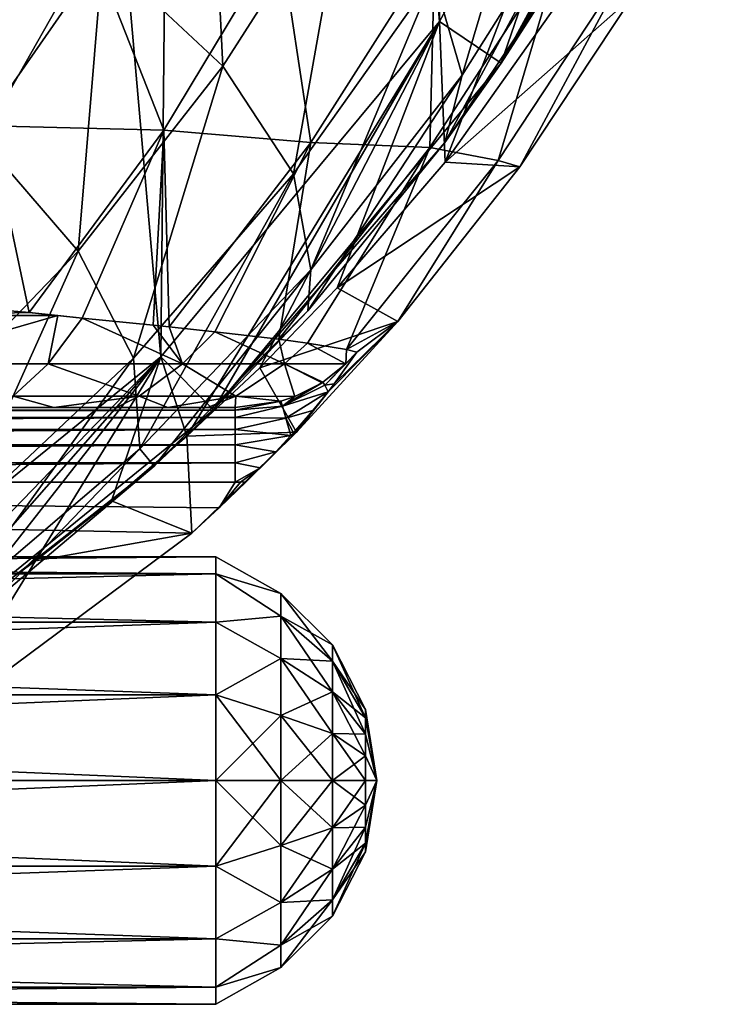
# Model space of a CAD drawing. Extents: x 0 to 500, y -78 to 1786.
# Tile 26 of 195: x 119 to 129, y -76 to -63. Entities that reach past the tile are written whole.
import ezdxf

# ---------------------------------------------------------------- set-up
doc = ezdxf.new("R2010")
doc.units = 0
doc.header["$LTSCALE"] = 52.148148
for name, color, linetype in [('311', 7, 'CONTINUOUS'), ('315', 7, 'CONTINUOUS'), ('327', 7, 'CONTINUOUS'), ('329', 7, 'CONTINUOUS'), ('332', 7, 'CONTINUOUS'), ('432', 7, 'CONTINUOUS'), ('436', 7, 'CONTINUOUS'), ('440', 7, 'CONTINUOUS'), ('453', 7, 'CONTINUOUS'), ('456', 7, 'CONTINUOUS'), ('465', 7, 'CONTINUOUS'), ('467', 7, 'CONTINUOUS'), ('474', 7, 'CONTINUOUS'), ('475', 7, 'CONTINUOUS'), ('478', 7, 'CONTINUOUS'), ('487', 7, 'CONTINUOUS'), ('488', 7, 'CONTINUOUS'), ('491', 7, 'CONTINUOUS'), ('492', 7, 'CONTINUOUS')]:
    doc.layers.add(name, color=color, linetype=linetype)

msp = doc.modelspace()

# ---------------------------------------------------------------- linework, layer by layer
at = {"layer": '311', "color": 7, "linetype": 'CONTINUOUS'}
for points in [[(127.629, -57.689, -0.025), (124.839, -62.824, -0.025), (125.667, -63.384, -0.025), (127.629, -57.689, -0.025)], [(128.55, -58.079, -0.025), (127.629, -57.689, -0.025), (125.667, -63.384, -0.025), (128.55, -58.079, -0.025)], [(124.839, -62.824, -0.025), (121.106, -67.32, -0.025), (121.81, -68.03, -0.025), (124.839, -62.824, -0.025)], [(125.667, -63.384, -0.025), (124.839, -62.824, -0.025), (121.81, -68.03, -0.025), (125.667, -63.384, -0.025)], [(121.106, -67.32, -0.025), (116.573, -71.007, -0.025), (117.125, -71.84, -0.025), (121.106, -67.32, -0.025)], [(121.81, -68.03, -0.025), (121.106, -67.32, -0.025), (117.125, -71.84, -0.025), (121.81, -68.03, -0.025)]]:
    msp.add_3dface(points, dxfattribs=at)
at = {"layer": '315', "color": 7, "linetype": 'CONTINUOUS'}
for points in [[(124.839, -62.824, -0.025), (127.629, -57.689, -0.025), (124.839, -62.824), (124.839, -62.824, -0.025)], [(124.839, -62.824), (127.629, -57.689, -0.025), (127.629, -57.689), (124.839, -62.824)], [(121.106, -67.32, -0.025), (124.839, -62.824, -0.025), (121.106, -67.32), (121.106, -67.32, -0.025)], [(121.106, -67.32), (124.839, -62.824, -0.025), (124.839, -62.824), (121.106, -67.32)], [(116.573, -71.007, -0.025), (121.106, -67.32, -0.025), (116.573, -71.007), (116.573, -71.007, -0.025)], [(116.573, -71.007), (121.106, -67.32, -0.025), (121.106, -67.32), (116.573, -71.007)]]:
    msp.add_3dface(points, dxfattribs=at)
at = {"layer": '327', "color": 7, "linetype": 'CONTINUOUS'}
for points in [[(116.573, -71.007), (121.106, -67.32), (117.073, -21.332), (116.573, -71.007)], [(121.106, -67.32), (121.531, -25.11), (117.073, -21.332), (121.106, -67.32)], [(121.106, -67.32), (124.839, -62.824), (121.531, -25.11), (121.106, -67.32)], [(124.839, -62.824), (125.172, -29.68), (121.531, -25.11), (124.839, -62.824)], [(124.839, -62.824), (127.629, -57.689), (125.172, -29.68), (124.839, -62.824)]]:
    msp.add_3dface(points, dxfattribs=at)
at = {"layer": '329', "color": 7, "linetype": 'CONTINUOUS'}
for points in [[(128.55, -58.079, -0.025), (125.667, -63.384, -0.025), (127.878, -59.557, -3.368), (128.55, -58.079, -0.025)], [(127.878, -59.557, -3.368), (125.667, -63.384, -0.025), (126.517, -62.057, -3.93), (127.878, -59.557, -3.368)], [(126.517, -62.057, -3.93), (125.667, -63.384, -0.025), (124.913, -64.448, -4.566), (126.517, -62.057, -3.93)], [(125.667, -63.384, -0.025), (121.81, -68.03, -0.025), (124.913, -64.448, -4.566), (125.667, -63.384, -0.025)], [(124.913, -64.448, -4.566), (121.81, -68.03, -0.025), (123.074, -66.702, -5.259), (124.913, -64.448, -4.566)], [(123.074, -66.702, -5.259), (121.81, -68.03, -0.025), (121.017, -68.787, -5.988), (123.074, -66.702, -5.259)], [(121.81, -68.03, -0.025), (117.125, -71.84, -0.025), (121.017, -68.787, -5.988), (121.81, -68.03, -0.025)], [(121.017, -68.787, -5.988), (117.125, -71.84, -0.025), (118.802, -70.647, -6.718), (121.017, -68.787, -5.988)]]:
    msp.add_3dface(points, dxfattribs=at)
at = {"layer": '332', "color": 7, "linetype": 'CONTINUOUS'}
for points in [[(120.327, -61.918, -15.927), (121.741, -59.409, -15.735), (121.934, -63.424, -13.727), (120.327, -61.918, -15.927)], [(121.741, -59.409, -15.735), (123.6, -60.816, -13.397), (121.934, -63.424, -13.727), (121.741, -59.409, -15.735)], [(126.36, -59.462, -10.082), (125.142, -63.542, -7.639), (124.757, -62.222, -10.642), (126.36, -59.462, -10.082)], [(126.895, -60.762, -6.878), (125.142, -63.542, -7.639), (126.36, -59.462, -10.082), (126.895, -60.762, -6.878)], [(123.6, -60.816, -13.397), (122.882, -64.864, -11.135), (121.934, -63.424, -13.727), (123.6, -60.816, -13.397)], [(124.757, -62.222, -10.642), (122.882, -64.864, -11.135), (123.6, -60.816, -13.397), (124.757, -62.222, -10.642)], [(126.517, -62.057, -3.93), (124.913, -64.448, -4.566), (126.895, -60.762, -6.878), (126.517, -62.057, -3.93)], [(126.895, -60.762, -6.878), (124.913, -64.448, -4.566), (125.142, -63.542, -7.639), (126.895, -60.762, -6.878)], [(118.644, -64.334, -16.096), (117.362, -61.812, -17.649), (120.327, -61.918, -15.927), (118.644, -64.334, -16.096)], [(118.644, -64.334, -16.096), (120.327, -61.918, -15.927), (119.996, -65.903, -14.016), (118.644, -64.334, -16.096)], [(120.327, -61.918, -15.927), (121.934, -63.424, -13.727), (119.996, -65.903, -14.016), (120.327, -61.918, -15.927)], [(124.757, -62.222, -10.642), (123.113, -66.151, -8.309), (122.882, -64.864, -11.135), (124.757, -62.222, -10.642)], [(125.142, -63.542, -7.639), (123.113, -66.151, -8.309), (124.757, -62.222, -10.642), (125.142, -63.542, -7.639)], [(121.934, -63.424, -13.727), (120.737, -67.339, -11.566), (119.996, -65.903, -14.016), (121.934, -63.424, -13.727)], [(122.882, -64.864, -11.135), (120.737, -67.339, -11.566), (121.934, -63.424, -13.727), (122.882, -64.864, -11.135)], [(124.913, -64.448, -4.566), (123.074, -66.702, -5.259), (125.142, -63.542, -7.639), (124.913, -64.448, -4.566)], [(125.142, -63.542, -7.639), (123.074, -66.702, -5.259), (123.113, -66.151, -8.309), (125.142, -63.542, -7.639)], [(118.644, -64.334, -16.096), (119.996, -65.903, -14.016), (117.787, -68.2, -14.268), (118.644, -64.334, -16.096)], [(122.882, -64.864, -11.135), (120.824, -68.553, -8.895), (120.737, -67.339, -11.566), (122.882, -64.864, -11.135)], [(123.113, -66.151, -8.309), (120.824, -68.553, -8.895), (122.882, -64.864, -11.135), (123.113, -66.151, -8.309)], [(119.996, -65.903, -14.016), (118.335, -69.597, -11.941), (117.787, -68.2, -14.268), (119.996, -65.903, -14.016)], [(120.737, -67.339, -11.566), (118.335, -69.597, -11.941), (119.996, -65.903, -14.016), (120.737, -67.339, -11.566)], [(123.113, -66.151, -8.309), (121.017, -68.787, -5.988), (120.824, -68.553, -8.895), (123.113, -66.151, -8.309)], [(123.074, -66.702, -5.259), (121.017, -68.787, -5.988), (123.113, -66.151, -8.309), (123.074, -66.702, -5.259)], [(120.824, -68.553, -8.895), (118.298, -70.707, -9.406), (120.737, -67.339, -11.566), (120.824, -68.553, -8.895)], [(120.737, -67.339, -11.566), (118.298, -70.707, -9.406), (118.335, -69.597, -11.941), (120.737, -67.339, -11.566)], [(120.824, -68.553, -8.895), (118.802, -70.647, -6.718), (118.298, -70.707, -9.406), (120.824, -68.553, -8.895)], [(121.017, -68.787, -5.988), (118.802, -70.647, -6.718), (120.824, -68.553, -8.895), (121.017, -68.787, -5.988)]]:
    msp.add_3dface(points, dxfattribs=at)
at = {"layer": '432', "color": 7, "linetype": 'CONTINUOUS'}
for points in [[(124.839, -62.824, 0.025), (127.629, -57.689, 0.025), (124.914, -64.711, 0.025), (124.839, -62.824, 0.025)], [(124.914, -64.711, 0.025), (127.629, -57.689, 0.025), (126.935, -61.854, 0.025), (124.914, -64.711, 0.025)], [(121.106, -67.32, 0.025), (124.839, -62.824, 0.025), (121.451, -68.385, 0.025), (121.106, -67.32, 0.025)], [(121.451, -68.385, 0.025), (124.839, -62.824, 0.025), (122.43, -67.465, 0.025), (121.451, -68.385, 0.025)], [(122.43, -67.465, 0.025), (124.839, -62.824, 0.025), (123.468, -66.395, 0.025), (122.43, -67.465, 0.025)], [(123.468, -66.395, 0.025), (124.839, -62.824, 0.025), (124.914, -64.711, 0.025), (123.468, -66.395, 0.025)], [(116.573, -71.007, 0.025), (121.106, -67.32, 0.025), (116.663, -71.919, 0.025), (116.573, -71.007, 0.025)], [(116.663, -71.919, 0.025), (121.106, -67.32, 0.025), (118.348, -70.834, 0.025), (116.663, -71.919, 0.025)], [(118.348, -70.834, 0.025), (121.106, -67.32, 0.025), (119.426, -70.055, 0.025), (118.348, -70.834, 0.025)], [(119.426, -70.055, 0.025), (121.106, -67.32, 0.025), (120.443, -69.252, 0.025), (119.426, -70.055, 0.025)], [(120.443, -69.252, 0.025), (121.106, -67.32, 0.025), (121.451, -68.385, 0.025), (120.443, -69.252, 0.025)]]:
    msp.add_3dface(points, dxfattribs=at)
at = {"layer": '436', "color": 7, "linetype": 'CONTINUOUS'}
for points in [[(127.629, -57.689, 0.025), (124.839, -62.824, 0.025), (127.629, -57.689), (127.629, -57.689, 0.025)], [(127.629, -57.689), (124.839, -62.824, 0.025), (124.839, -62.824), (127.629, -57.689)], [(124.839, -62.824, 0.025), (121.106, -67.32, 0.025), (124.839, -62.824), (124.839, -62.824, 0.025)], [(124.839, -62.824), (121.106, -67.32, 0.025), (121.106, -67.32), (124.839, -62.824)], [(121.106, -67.32, 0.025), (116.573, -71.007, 0.025), (121.106, -67.32), (121.106, -67.32, 0.025)], [(121.106, -67.32), (116.573, -71.007, 0.025), (116.573, -71.007), (121.106, -67.32)]]:
    msp.add_3dface(points, dxfattribs=at)
at = {"layer": '440', "color": 7, "linetype": 'CONTINUOUS'}
for points in [[(120.177, -61.816, 18.861), (117.604, -61.747, 19.723), (118.806, -64.221, 18.956), (120.177, -61.816, 18.861)], [(122.701, -61.698, 17.386), (120.177, -61.816, 18.861), (121.146, -64.28, 17.61), (122.701, -61.698, 17.386)], [(122.701, -61.698, 17.386), (121.146, -64.28, 17.61), (123.117, -64.447, 15.748), (122.701, -61.698, 17.386)], [(124.779, -61.83, 15.36), (122.701, -61.698, 17.386), (123.117, -64.447, 15.748), (124.779, -61.83, 15.36)], [(125.627, -64.689, 10.787), (126.495, -61.757, 12.805), (124.708, -64.511, 13.42), (125.627, -64.689, 10.787)], [(126.495, -61.757, 12.805), (124.779, -61.83, 15.36), (124.708, -64.511, 13.42), (126.495, -61.757, 12.805)], [(125.627, -64.689, 10.787), (127.429, -61.949, 9.942), (126.495, -61.757, 12.805), (125.627, -64.689, 10.787)], [(120.177, -61.816, 18.861), (118.806, -64.221, 18.956), (121.146, -64.28, 17.61), (120.177, -61.816, 18.861)], [(124.779, -61.83, 15.36), (123.117, -64.447, 15.748), (124.708, -64.511, 13.42), (124.779, -61.83, 15.36)], [(127.429, -61.949, 9.942), (125.627, -64.689, 10.787), (125.915, -64.772, 8.057), (127.429, -61.949, 9.942)], [(127.425, -62.489, 7.337), (127.429, -61.949, 9.942), (125.915, -64.772, 8.057), (127.425, -62.489, 7.337)], [(121.146, -64.28, 17.61), (118.806, -64.221, 18.956), (119.338, -66.727, 17.814), (121.146, -64.28, 17.61)], [(119.338, -66.727, 17.814), (118.806, -64.221, 18.956), (118.984, -66.692, 18.06), (119.338, -66.727, 17.814)], [(121.146, -64.28, 17.61), (119.338, -66.727, 17.814), (120.05, -66.799, 17.254), (121.146, -64.28, 17.61)], [(121.002, -66.896, 16.342), (121.146, -64.28, 17.61), (120.05, -66.799, 17.254), (121.002, -66.896, 16.342)], [(121.217, -66.919, 16.105), (121.146, -64.28, 17.61), (121.002, -66.896, 16.342), (121.217, -66.919, 16.105)], [(123.117, -64.447, 15.748), (121.146, -64.28, 17.61), (121.217, -66.919, 16.105), (123.117, -64.447, 15.748)], [(123.117, -64.447, 15.748), (121.217, -66.919, 16.105), (121.829, -66.985, 15.342), (123.117, -64.447, 15.748)], [(123.117, -64.447, 15.748), (121.829, -66.985, 15.342), (122.684, -67.084, 13.973), (123.117, -64.447, 15.748)], [(124.708, -64.511, 13.42), (123.117, -64.447, 15.748), (122.684, -67.084, 13.973), (124.708, -64.511, 13.42)], [(124.708, -64.511, 13.42), (122.684, -67.084, 13.973), (123.07, -67.135, 13.155), (124.708, -64.511, 13.42)], [(123.594, -67.222, 11.551), (124.708, -64.511, 13.42), (123.07, -67.135, 13.155), (123.594, -67.222, 11.551)], [(123.594, -67.222, 11.551), (125.627, -64.689, 10.787), (124.708, -64.511, 13.42), (123.594, -67.222, 11.551)], [(125.627, -64.689, 10.787), (123.594, -67.222, 11.551), (124.279, -66.845, 8.808), (125.627, -64.689, 10.787)], [(125.915, -64.772, 8.057), (125.627, -64.689, 10.787), (124.279, -66.845, 8.808), (125.915, -64.772, 8.057)], [(119.338, -66.727, 17.814), (119.724, -66.766, 17.521), (120.05, -66.799, 17.254), (119.338, -66.727, 17.814)], [(124.279, -66.845, 8.808), (123.346, -67.788, 10.47), (122.923, -68.328, 9.406), (124.279, -66.845, 8.808)], [(123.429, -67.681, 10.542), (123.346, -67.788, 10.47), (124.279, -66.845, 8.808), (123.429, -67.681, 10.542)], [(123.733, -67.256, 10.848), (123.429, -67.681, 10.542), (124.279, -66.845, 8.808), (123.733, -67.256, 10.848)], [(123.594, -67.222, 11.551), (123.733, -67.256, 10.848), (124.279, -66.845, 8.808), (123.594, -67.222, 11.551)], [(123.346, -67.788, 10.47), (123.143, -68.037, 10.316), (122.923, -68.328, 9.406), (123.346, -67.788, 10.47)], [(123.143, -68.037, 10.316), (122.882, -68.337, 10.162), (122.923, -68.328, 9.406), (123.143, -68.037, 10.316)], [(121.521, -69.682, 10), (122.923, -68.328, 9.406), (121.885, -69.344, 10), (121.521, -69.682, 10)], [(122.923, -68.328, 9.406), (122.246, -68.997, 10), (121.885, -69.344, 10), (122.923, -68.328, 9.406)], [(122.436, -68.808, 10.015), (122.246, -68.997, 10), (122.923, -68.328, 9.406), (122.436, -68.808, 10.015)], [(122.646, -68.591, 10.066), (122.436, -68.808, 10.015), (122.923, -68.328, 9.406), (122.646, -68.591, 10.066)], [(122.846, -68.376, 10.144), (122.646, -68.591, 10.066), (122.923, -68.328, 9.406), (122.846, -68.376, 10.144)], [(122.882, -68.337, 10.162), (122.846, -68.376, 10.144), (122.923, -68.328, 9.406), (122.882, -68.337, 10.162)]]:
    msp.add_3dface(points, dxfattribs=at)
at = {"layer": '453', "color": 7, "linetype": 'CONTINUOUS'}
for points in [[(117.073, -21.332), (121.106, -67.32), (116.573, -71.007), (117.073, -21.332)], [(117.073, -21.332), (121.531, -25.109), (121.106, -67.32), (117.073, -21.332)], [(121.531, -25.109), (124.839, -62.824), (121.106, -67.32), (121.531, -25.109)], [(121.531, -25.109), (125.172, -29.68), (124.839, -62.824), (121.531, -25.109)], [(125.172, -29.68), (127.629, -57.689), (124.839, -62.824), (125.172, -29.68)]]:
    msp.add_3dface(points, dxfattribs=at)
at = {"layer": '456', "color": 7, "linetype": 'CONTINUOUS'}
for points in [[(124.914, -64.711, 0.025), (126.935, -61.854, 0.025), (127.425, -62.489, 7.337), (124.914, -64.711, 0.025)], [(124.914, -64.711, 0.025), (127.425, -62.489, 7.337), (125.915, -64.772, 8.057), (124.914, -64.711, 0.025)], [(123.468, -66.395, 0.025), (124.914, -64.711, 0.025), (125.915, -64.772, 8.057), (123.468, -66.395, 0.025)], [(123.468, -66.395, 0.025), (125.915, -64.772, 8.057), (124.279, -66.845, 8.808), (123.468, -66.395, 0.025)], [(122.43, -67.465, 0.025), (123.468, -66.395, 0.025), (124.279, -66.845, 8.808), (122.43, -67.465, 0.025)], [(122.43, -67.465, 0.025), (124.279, -66.845, 8.808), (122.923, -68.328, 9.406), (122.43, -67.465, 0.025)], [(121.451, -68.385, 0.025), (122.43, -67.465, 0.025), (122.923, -68.328, 9.406), (121.451, -68.385, 0.025)], [(121.451, -68.385, 0.025), (122.923, -68.328, 9.406), (121.521, -69.682, 10), (121.451, -68.385, 0.025)], [(120.443, -69.252, 0.025), (121.451, -68.385, 0.025), (121.521, -69.682, 10), (120.443, -69.252, 0.025)], [(119.426, -70.055, 0.025), (120.443, -69.252, 0.025), (121.521, -69.682, 10), (119.426, -70.055, 0.025)], [(119.426, -70.055, 0.025), (121.521, -69.682, 10), (118.079, -72.238, 10), (119.426, -70.055, 0.025)], [(118.348, -70.834, 0.025), (119.426, -70.055, 0.025), (118.079, -72.238, 10), (118.348, -70.834, 0.025)]]:
    msp.add_3dface(points, dxfattribs=at)
at = {"layer": '465', "color": 7, "linetype": 'CONTINUOUS'}
for points in [[(121.521, -69.682, 10), (121.885, -69.344, 10), (88, -69, 10), (121.521, -69.682, 10)], [(118.079, -72.238, 10), (121.521, -69.682, 10), (88, -69, 10), (118.079, -72.238, 10)], [(88, -69, 10), (121.885, -69.344, 10), (122.102, -69, 10), (88, -69, 10)], [(121.885, -69.344, 10), (122.246, -68.997, 10), (122.174, -68.999, 10), (121.885, -69.344, 10)], [(122.102, -69, 10), (121.885, -69.344, 10), (122.174, -68.999, 10), (122.102, -69, 10)]]:
    msp.add_3dface(points, dxfattribs=at)
at = {"layer": '467', "color": 7, "linetype": 'CONTINUOUS'}
for points in [[(88, -68, 18), (88, -68, 11), (122.102, -68, 11), (88, -68, 18)], [(112.685, -68, 18), (88, -68, 18), (122.102, -68, 11), (112.685, -68, 18)], [(113.936, -68, 17.919), (112.685, -68, 18), (122.102, -68, 11), (113.936, -68, 17.919)], [(115.198, -68, 17.673), (113.936, -68, 17.919), (122.102, -68, 11), (115.198, -68, 17.673)], [(116.434, -68, 17.262), (115.198, -68, 17.673), (122.102, -68, 11), (116.434, -68, 17.262)], [(117.611, -68, 16.694), (116.434, -68, 17.262), (122.102, -68, 11), (117.611, -68, 16.694)], [(118.698, -68, 15.982), (117.611, -68, 16.694), (122.102, -68, 11), (118.698, -68, 15.982)], [(119.671, -68, 15.144), (118.698, -68, 15.982), (122.102, -68, 11), (119.671, -68, 15.144)], [(120.51, -68, 14.204), (119.671, -68, 15.144), (122.102, -68, 11), (120.51, -68, 14.204)], [(121.2, -68, 13.183), (120.51, -68, 14.204), (122.102, -68, 11), (121.2, -68, 13.183)], [(121.732, -68, 12.107), (121.2, -68, 13.183), (122.102, -68, 11), (121.732, -68, 12.107)]]:
    msp.add_3dface(points, dxfattribs=at)
at = {"layer": '474', "color": 7, "linetype": 'CONTINUOUS'}
for points in [[(119.724, -66.766, 17.521), (117.554, -66.765, 18.792), (117.472, -67.415, 18.352), (119.724, -66.766, 17.521)], [(119.594, -67.415, 17.077), (119.724, -66.766, 17.521), (117.472, -67.415, 18.352), (119.594, -67.415, 17.077)], [(119.338, -66.727, 17.814), (118.984, -66.692, 18.06), (117.554, -66.765, 18.792), (119.338, -66.727, 17.814)], [(119.724, -66.766, 17.521), (119.338, -66.727, 17.814), (117.554, -66.765, 18.792), (119.724, -66.766, 17.521)], [(120.05, -66.799, 17.254), (119.724, -66.766, 17.521), (119.594, -67.415, 17.077), (120.05, -66.799, 17.254)], [(121.395, -67.415, 15.358), (120.05, -66.799, 17.254), (119.594, -67.415, 17.077), (121.395, -67.415, 15.358)], [(121.002, -66.896, 16.342), (120.05, -66.799, 17.254), (121.395, -67.415, 15.358), (121.002, -66.896, 16.342)], [(121.217, -66.919, 16.105), (121.002, -66.896, 16.342), (121.395, -67.415, 15.358), (121.217, -66.919, 16.105)], [(121.829, -66.985, 15.342), (121.217, -66.919, 16.105), (121.395, -67.415, 15.358), (121.829, -66.985, 15.342)], [(122.763, -67.415, 13.258), (121.829, -66.985, 15.342), (121.395, -67.415, 15.358), (122.763, -67.415, 13.258)], [(122.684, -67.084, 13.973), (121.829, -66.985, 15.342), (122.763, -67.415, 13.258), (122.684, -67.084, 13.973)], [(123.07, -67.135, 13.155), (122.684, -67.084, 13.973), (122.763, -67.415, 13.258), (123.07, -67.135, 13.155)], [(123.586, -67.414, 10.859), (123.07, -67.135, 13.155), (122.763, -67.415, 13.258), (123.586, -67.414, 10.859)], [(123.594, -67.222, 11.551), (123.07, -67.135, 13.155), (123.586, -67.414, 10.859), (123.594, -67.222, 11.551)], [(123.733, -67.256, 10.848), (123.594, -67.222, 11.551), (123.586, -67.414, 10.859), (123.733, -67.256, 10.848)], [(119.125, -67.848, 16.616), (119.594, -67.415, 17.077), (117.472, -67.415, 18.352), (119.125, -67.848, 16.616)], [(119.125, -67.848, 16.616), (120.814, -67.848, 15.038), (119.594, -67.415, 17.077), (119.125, -67.848, 16.616)], [(120.814, -67.848, 15.038), (121.395, -67.415, 15.358), (119.594, -67.415, 17.077), (120.814, -67.848, 15.038)], [(120.814, -67.848, 15.038), (122.109, -67.848, 13.112), (121.395, -67.415, 15.358), (120.814, -67.848, 15.038)], [(122.109, -67.848, 13.112), (122.763, -67.415, 13.258), (121.395, -67.415, 15.358), (122.109, -67.848, 13.112)], [(122.109, -67.848, 13.112), (122.9, -67.852, 10.917), (122.763, -67.415, 13.258), (122.109, -67.848, 13.112)], [(123.586, -67.414, 10.859), (122.763, -67.415, 13.258), (123.276, -67.66, 10.884), (123.586, -67.414, 10.859)], [(122.763, -67.415, 13.258), (122.9, -67.852, 10.917), (123.265, -67.667, 10.885), (122.763, -67.415, 13.258)], [(123.276, -67.66, 10.884), (122.763, -67.415, 13.258), (123.265, -67.667, 10.885), (123.276, -67.66, 10.884)], [(118.698, -68, 15.982), (119.671, -68, 15.144), (119.125, -67.848, 16.616), (118.698, -68, 15.982)], [(119.125, -67.848, 16.616), (119.671, -68, 15.144), (120.814, -67.848, 15.038), (119.125, -67.848, 16.616)], [(119.671, -68, 15.144), (120.51, -68, 14.204), (120.814, -67.848, 15.038), (119.671, -68, 15.144)], [(120.51, -68, 14.204), (121.2, -68, 13.183), (120.814, -67.848, 15.038), (120.51, -68, 14.204)], [(120.814, -67.848, 15.038), (121.2, -68, 13.183), (122.109, -67.848, 13.112), (120.814, -67.848, 15.038)], [(121.2, -68, 13.183), (121.732, -68, 12.107), (122.109, -67.848, 13.112), (121.2, -68, 13.183)], [(121.732, -68, 12.107), (122.102, -68, 11), (122.109, -67.848, 13.112), (121.732, -68, 12.107)], [(122.109, -67.848, 13.112), (122.102, -68, 11), (122.712, -67.915, 10.935), (122.109, -67.848, 13.112)], [(122.9, -67.852, 10.917), (122.109, -67.848, 13.112), (122.715, -67.914, 10.934), (122.9, -67.852, 10.917)], [(122.715, -67.914, 10.934), (122.109, -67.848, 13.112), (122.712, -67.915, 10.935), (122.715, -67.914, 10.934)]]:
    msp.add_3dface(points, dxfattribs=at)
at = {"layer": '475', "color": 7, "linetype": 'CONTINUOUS'}
for points in [[(122.102, -68, 11), (88, -68, 11), (88, -68.034, 10.741), (122.102, -68, 11)], [(122.102, -68, 11), (88, -68.034, 10.741), (122.102, -68.034, 10.741), (122.102, -68, 11)], [(88, -68.076, 10.617), (88, -68.134, 10.5), (122.102, -68.034, 10.741), (88, -68.076, 10.617)], [(122.102, -68.034, 10.741), (88, -68.134, 10.5), (122.102, -68.134, 10.5), (122.102, -68.034, 10.741)], [(88, -68.034, 10.741), (88, -68.076, 10.617), (122.102, -68.034, 10.741), (88, -68.034, 10.741)], [(88, -68.134, 10.5), (88, -68.293, 10.293), (122.102, -68.134, 10.5), (88, -68.134, 10.5)], [(122.102, -68.134, 10.5), (88, -68.293, 10.293), (122.102, -68.293, 10.293), (122.102, -68.134, 10.5)], [(88, -68.293, 10.293), (88, -68.5, 10.134), (122.102, -68.293, 10.293), (88, -68.293, 10.293)], [(122.102, -68.293, 10.293), (88, -68.5, 10.134), (122.102, -68.5, 10.134), (122.102, -68.293, 10.293)], [(88, -68.618, 10.076), (88, -68.741, 10.034), (122.102, -68.5, 10.134), (88, -68.618, 10.076)], [(122.102, -68.5, 10.134), (88, -68.741, 10.034), (122.102, -68.741, 10.034), (122.102, -68.5, 10.134)], [(88, -68.5, 10.134), (88, -68.618, 10.076), (122.102, -68.5, 10.134), (88, -68.5, 10.134)], [(88, -69, 10), (122.102, -69, 10), (122.102, -68.741, 10.034), (88, -69, 10)], [(88, -68.741, 10.034), (88, -69, 10), (122.102, -68.741, 10.034), (88, -68.741, 10.034)]]:
    msp.add_3dface(points, dxfattribs=at)
at = {"layer": '478', "color": 7, "linetype": 'CONTINUOUS'}
for points in [[(123.429, -67.681, 10.542), (123.733, -67.256, 10.848), (123.302, -67.701, 10.67), (123.429, -67.681, 10.542)], [(123.733, -67.256, 10.848), (123.586, -67.414, 10.859), (123.302, -67.701, 10.67), (123.733, -67.256, 10.848)], [(123.586, -67.414, 10.859), (123.276, -67.66, 10.884), (123.302, -67.701, 10.67), (123.586, -67.414, 10.859)], [(123.276, -67.66, 10.884), (123.265, -67.667, 10.885), (122.735, -67.983, 10.624), (123.276, -67.66, 10.884)], [(123.276, -67.66, 10.884), (122.735, -67.983, 10.624), (123.302, -67.701, 10.67), (123.276, -67.66, 10.884)], [(123.265, -67.667, 10.885), (122.9, -67.852, 10.917), (122.735, -67.983, 10.624), (123.265, -67.667, 10.885)], [(122.735, -67.983, 10.624), (123.346, -67.788, 10.47), (123.302, -67.701, 10.67), (122.735, -67.983, 10.624)], [(123.346, -67.788, 10.47), (123.429, -67.681, 10.542), (123.302, -67.701, 10.67), (123.346, -67.788, 10.47)], [(123.346, -67.788, 10.47), (122.735, -67.983, 10.624), (122.782, -68.141, 10.352), (123.346, -67.788, 10.47)], [(123.143, -68.037, 10.316), (123.346, -67.788, 10.47), (122.782, -68.141, 10.352), (123.143, -68.037, 10.316)], [(122.102, -68.034, 10.741), (122.715, -67.914, 10.934), (122.712, -67.915, 10.935), (122.102, -68.034, 10.741)], [(122.715, -67.914, 10.934), (122.102, -68.034, 10.741), (122.735, -67.983, 10.624), (122.715, -67.914, 10.934)], [(122.102, -68, 11), (122.102, -68.034, 10.741), (122.712, -67.915, 10.935), (122.102, -68, 11)], [(122.9, -67.852, 10.917), (122.715, -67.914, 10.934), (122.735, -67.983, 10.624), (122.9, -67.852, 10.917)], [(122.102, -68.034, 10.741), (122.102, -68.134, 10.5), (122.735, -67.983, 10.624), (122.102, -68.034, 10.741)], [(122.735, -67.983, 10.624), (122.102, -68.134, 10.5), (122.782, -68.141, 10.352), (122.735, -67.983, 10.624)], [(122.882, -68.337, 10.162), (123.143, -68.037, 10.316), (122.782, -68.141, 10.352), (122.882, -68.337, 10.162)], [(122.102, -68.134, 10.5), (122.102, -68.293, 10.293), (122.782, -68.141, 10.352), (122.102, -68.134, 10.5)], [(122.102, -68.293, 10.293), (122.846, -68.376, 10.144), (122.782, -68.141, 10.352), (122.102, -68.293, 10.293)], [(122.846, -68.376, 10.144), (122.882, -68.337, 10.162), (122.782, -68.141, 10.352), (122.846, -68.376, 10.144)], [(122.846, -68.376, 10.144), (122.102, -68.293, 10.293), (122.102, -68.5, 10.134), (122.846, -68.376, 10.144)], [(122.646, -68.591, 10.066), (122.846, -68.376, 10.144), (122.102, -68.5, 10.134), (122.646, -68.591, 10.066)], [(122.646, -68.591, 10.066), (122.102, -68.5, 10.134), (122.102, -68.741, 10.034), (122.646, -68.591, 10.066)], [(122.436, -68.808, 10.015), (122.646, -68.591, 10.066), (122.102, -68.741, 10.034), (122.436, -68.808, 10.015)], [(122.102, -69, 10), (122.436, -68.808, 10.015), (122.102, -68.741, 10.034), (122.102, -69, 10)], [(122.436, -68.808, 10.015), (122.102, -69, 10), (122.174, -68.999, 10), (122.436, -68.808, 10.015)], [(122.246, -68.997, 10), (122.436, -68.808, 10.015), (122.174, -68.999, 10), (122.246, -68.997, 10)]]:
    msp.add_3dface(points, dxfattribs=at)
at = {"layer": '487', "color": 7, "linetype": 'CONTINUOUS'}
for points in [[(122.715, -73.871, 17.393), (122.715, -73, 17.546), (121.843, -74.148, 17.772), (122.715, -73.871, 17.393)], [(122.715, -73, 17.546), (121.843, -73, 18), (121.843, -74.148, 17.772), (122.715, -73, 17.546)], [(122.715, -73, 12.454), (122.715, -73.871, 12.607), (121.843, -73, 12), (122.715, -73, 12.454)], [(121.843, -73, 12), (122.715, -73.871, 12.607), (121.843, -74.148, 12.228), (121.843, -73, 12)], [(123.405, -73.632, 16.735), (123.405, -73, 16.847), (122.715, -73.871, 17.393), (123.405, -73.632, 16.735)], [(123.405, -73, 16.847), (122.715, -73, 17.546), (122.715, -73.871, 17.393), (123.405, -73, 16.847)], [(123.405, -73, 13.153), (123.405, -73.632, 13.265), (122.715, -73, 12.454), (123.405, -73, 13.153)], [(122.715, -73, 12.454), (123.405, -73.632, 13.265), (122.715, -73.871, 12.607), (122.715, -73, 12.454)], [(123.848, -73, 14.031), (123.848, -73.331, 14.09), (123.405, -73, 13.153), (123.848, -73, 14.031)], [(123.405, -73, 13.153), (123.848, -73.331, 14.09), (123.405, -73.632, 13.265), (123.405, -73, 13.153)], [(123.848, -73.331, 15.91), (123.848, -73, 15.969), (123.405, -73.632, 16.735), (123.848, -73.331, 15.91)], [(123.848, -73, 15.969), (123.405, -73, 16.847), (123.405, -73.632, 16.735), (123.848, -73, 15.969)], [(123.848, -73, 14.031), (124, -73, 15), (123.848, -73.331, 14.09), (123.848, -73, 14.031)], [(123.848, -73.331, 14.09), (124, -73, 15), (123.848, -73.623, 14.258), (123.848, -73.331, 14.09)], [(123.848, -73.623, 14.258), (124, -73, 15), (123.848, -73.839, 14.516), (123.848, -73.623, 14.258)], [(123.848, -73.839, 14.516), (124, -73, 15), (123.848, -73.954, 14.832), (123.848, -73.839, 14.516)], [(123.848, -73.954, 14.832), (124, -73, 15), (123.848, -73.954, 15.168), (123.848, -73.954, 14.832)], [(123.848, -73.954, 15.168), (124, -73, 15), (123.848, -73.839, 15.484), (123.848, -73.954, 15.168)], [(123.848, -73.839, 15.484), (124, -73, 15), (123.848, -73.623, 15.742), (123.848, -73.839, 15.484)], [(123.848, -73.623, 15.742), (124, -73, 15), (123.848, -73.331, 15.91), (123.848, -73.623, 15.742)], [(123.848, -73.331, 15.91), (124, -73, 15), (123.848, -73, 15.969), (123.848, -73.331, 15.91)], [(123.848, -73.331, 14.09), (123.848, -73.623, 14.258), (123.405, -73.632, 13.265), (123.848, -73.331, 14.09)], [(123.848, -73.623, 15.742), (123.848, -73.331, 15.91), (123.405, -74.187, 16.415), (123.848, -73.623, 15.742)], [(123.405, -74.187, 16.415), (123.848, -73.331, 15.91), (123.405, -73.632, 16.735), (123.405, -74.187, 16.415)], [(123.405, -73.632, 13.265), (123.405, -74.187, 13.585), (122.715, -73.871, 12.607), (123.405, -73.632, 13.265)], [(123.405, -74.187, 16.415), (123.405, -73.632, 16.735), (122.715, -74.637, 16.951), (123.405, -74.187, 16.415)], [(122.715, -74.637, 16.951), (123.405, -73.632, 16.735), (122.715, -73.871, 17.393), (122.715, -74.637, 16.951)], [(123.848, -73.623, 14.258), (123.848, -73.839, 14.516), (123.405, -74.187, 13.585), (123.848, -73.623, 14.258)], [(123.405, -73.632, 13.265), (123.848, -73.623, 14.258), (123.405, -74.187, 13.585), (123.405, -73.632, 13.265)], [(123.848, -73.839, 15.484), (123.848, -73.623, 15.742), (123.405, -74.599, 15.923), (123.848, -73.839, 15.484)], [(123.405, -74.599, 15.923), (123.848, -73.623, 15.742), (123.405, -74.187, 16.415), (123.405, -74.599, 15.923)], [(122.715, -73.871, 12.607), (122.715, -74.637, 13.049), (121.843, -74.148, 12.228), (122.715, -73.871, 12.607)], [(122.715, -74.637, 16.951), (122.715, -73.871, 17.393), (121.843, -74.148, 17.772), (122.715, -74.637, 16.951)], [(122.715, -73.871, 12.607), (123.405, -74.187, 13.585), (122.715, -74.637, 13.049), (122.715, -73.871, 12.607)], [(123.848, -73.839, 14.516), (123.848, -73.954, 14.832), (123.405, -74.599, 14.077), (123.848, -73.839, 14.516)], [(123.405, -74.187, 13.585), (123.848, -73.839, 14.516), (123.405, -74.599, 14.077), (123.405, -74.187, 13.585)], [(123.848, -73.954, 15.168), (123.848, -73.839, 15.484), (123.405, -74.819, 15.321), (123.848, -73.954, 15.168)], [(123.405, -74.819, 15.321), (123.848, -73.839, 15.484), (123.405, -74.599, 15.923), (123.405, -74.819, 15.321)], [(123.848, -73.954, 14.832), (123.848, -73.954, 15.168), (123.405, -74.819, 14.679), (123.848, -73.954, 14.832)], [(123.405, -74.599, 14.077), (123.848, -73.954, 14.832), (123.405, -74.819, 14.679), (123.405, -74.599, 14.077)], [(123.405, -74.819, 14.679), (123.848, -73.954, 15.168), (123.405, -74.819, 15.321), (123.405, -74.819, 14.679)], [(121.843, -74.148, 12.228), (122.715, -74.637, 13.049), (121.843, -75.121, 12.879), (121.843, -74.148, 12.228)], [(121.843, -75.121, 17.121), (122.715, -74.637, 16.951), (121.843, -74.148, 17.772), (121.843, -75.121, 17.121)], [(123.405, -74.187, 13.585), (123.405, -74.599, 14.077), (122.715, -74.637, 13.049), (123.405, -74.187, 13.585)], [(123.405, -74.599, 15.923), (123.405, -74.187, 16.415), (122.715, -75.205, 16.273), (123.405, -74.599, 15.923)], [(122.715, -75.205, 16.273), (123.405, -74.187, 16.415), (122.715, -74.637, 16.951), (122.715, -75.205, 16.273)], [(122.715, -74.637, 13.049), (122.715, -75.205, 13.727), (121.843, -75.121, 12.879), (122.715, -74.637, 13.049)], [(122.715, -75.205, 16.273), (122.715, -74.637, 16.951), (121.843, -75.121, 17.121), (122.715, -75.205, 16.273)], [(123.405, -74.599, 14.077), (123.405, -74.819, 14.679), (122.715, -75.205, 13.727), (123.405, -74.599, 14.077)], [(122.715, -74.637, 13.049), (123.405, -74.599, 14.077), (122.715, -75.205, 13.727), (122.715, -74.637, 13.049)], [(123.405, -74.819, 15.321), (123.405, -74.599, 15.923), (122.715, -75.508, 15.442), (123.405, -74.819, 15.321)], [(122.715, -75.508, 15.442), (123.405, -74.599, 15.923), (122.715, -75.205, 16.273), (122.715, -75.508, 15.442)], [(123.405, -74.819, 14.679), (123.405, -74.819, 15.321), (122.715, -75.508, 14.558), (123.405, -74.819, 14.679)], [(122.715, -75.205, 13.727), (123.405, -74.819, 14.679), (122.715, -75.508, 14.558), (122.715, -75.205, 13.727)], [(122.715, -75.508, 14.558), (123.405, -74.819, 15.321), (122.715, -75.508, 15.442), (122.715, -75.508, 14.558)], [(121.843, -75.121, 12.879), (122.715, -75.205, 13.727), (121.843, -75.772, 13.852), (121.843, -75.121, 12.879)], [(121.843, -75.772, 16.148), (122.715, -75.205, 16.273), (121.843, -75.121, 17.121), (121.843, -75.772, 16.148)], [(122.715, -75.205, 13.727), (122.715, -75.508, 14.558), (121.843, -75.772, 13.852), (122.715, -75.205, 13.727)], [(122.715, -75.508, 15.442), (122.715, -75.205, 16.273), (121.843, -75.772, 16.148), (122.715, -75.508, 15.442)], [(122.715, -75.508, 14.558), (122.715, -75.508, 15.442), (121.843, -76, 15), (122.715, -75.508, 14.558)], [(121.843, -75.772, 13.852), (122.715, -75.508, 14.558), (121.843, -76, 15), (121.843, -75.772, 13.852)], [(121.843, -76, 15), (122.715, -75.508, 15.442), (121.843, -75.772, 16.148), (121.843, -76, 15)]]:
    msp.add_3dface(points, dxfattribs=at)
at = {"layer": '488', "color": 7, "linetype": 'CONTINUOUS'}
for points in [[(121.843, -74.148, 17.772), (121.843, -73, 18), (94.666, -74.148, 17.772), (121.843, -74.148, 17.772)], [(94.666, -74.148, 17.772), (121.843, -73, 18), (94.666, -73, 18), (94.666, -74.148, 17.772)], [(121.843, -73, 12), (121.843, -74.148, 12.228), (94.666, -73, 12), (121.843, -73, 12)], [(94.666, -73, 12), (121.843, -74.148, 12.228), (94.666, -74.148, 12.228), (94.666, -73, 12)], [(121.843, -74.148, 12.228), (121.843, -75.121, 12.879), (94.666, -74.148, 12.228), (121.843, -74.148, 12.228)], [(94.666, -74.148, 12.228), (121.843, -75.121, 12.879), (94.666, -75.121, 12.879), (94.666, -74.148, 12.228)], [(121.843, -75.121, 17.121), (121.843, -74.148, 17.772), (94.666, -75.121, 17.121), (121.843, -75.121, 17.121)], [(94.666, -75.121, 17.121), (121.843, -74.148, 17.772), (94.666, -74.148, 17.772), (94.666, -75.121, 17.121)], [(121.843, -75.121, 12.879), (121.843, -75.772, 13.852), (94.666, -75.121, 12.879), (121.843, -75.121, 12.879)], [(94.666, -75.121, 12.879), (121.843, -75.772, 13.852), (94.666, -75.772, 13.852), (94.666, -75.121, 12.879)], [(121.843, -75.772, 16.148), (121.843, -75.121, 17.121), (94.666, -75.772, 16.148), (121.843, -75.772, 16.148)], [(94.666, -75.772, 16.148), (121.843, -75.121, 17.121), (94.666, -75.121, 17.121), (94.666, -75.772, 16.148)], [(121.843, -75.772, 13.852), (121.843, -76, 15), (94.666, -75.772, 13.852), (121.843, -75.772, 13.852)], [(121.843, -76, 15), (121.843, -75.772, 16.148), (94.666, -76, 15), (121.843, -76, 15)], [(94.666, -75.772, 13.852), (121.843, -76, 15), (94.666, -76, 15), (94.666, -75.772, 13.852)], [(94.666, -76, 15), (121.843, -75.772, 16.148), (94.666, -75.772, 16.148), (94.666, -76, 15)]]:
    msp.add_3dface(points, dxfattribs=at)
at = {"layer": '491', "color": 7, "linetype": 'CONTINUOUS'}
for points in [[(122.715, -70.492, 15.442), (122.715, -70.492, 14.558), (121.843, -70, 15), (122.715, -70.492, 15.442)], [(121.843, -70.228, 16.148), (122.715, -70.492, 15.442), (121.843, -70, 15), (121.843, -70.228, 16.148)], [(121.843, -70, 15), (122.715, -70.492, 14.558), (121.843, -70.228, 13.852), (121.843, -70, 15)], [(122.715, -70.795, 16.273), (122.715, -70.492, 15.442), (121.843, -70.228, 16.148), (122.715, -70.795, 16.273)], [(121.843, -70.879, 17.121), (122.715, -70.795, 16.273), (121.843, -70.228, 16.148), (121.843, -70.879, 17.121)], [(122.715, -70.492, 14.558), (122.715, -70.795, 13.727), (121.843, -70.228, 13.852), (122.715, -70.492, 14.558)], [(121.843, -70.228, 13.852), (122.715, -70.795, 13.727), (121.843, -70.879, 12.879), (121.843, -70.228, 13.852)], [(123.405, -71.181, 15.321), (123.405, -71.181, 14.679), (122.715, -70.492, 15.442), (123.405, -71.181, 15.321)], [(122.715, -70.795, 16.273), (123.405, -71.181, 15.321), (122.715, -70.492, 15.442), (122.715, -70.795, 16.273)], [(123.405, -71.181, 14.679), (123.405, -71.401, 14.077), (122.715, -70.492, 14.558), (123.405, -71.181, 14.679)], [(122.715, -70.492, 15.442), (123.405, -71.181, 14.679), (122.715, -70.492, 14.558), (122.715, -70.492, 15.442)], [(122.715, -70.492, 14.558), (123.405, -71.401, 14.077), (122.715, -70.795, 13.727), (122.715, -70.492, 14.558)], [(122.715, -71.363, 16.951), (122.715, -70.795, 16.273), (121.843, -70.879, 17.121), (122.715, -71.363, 16.951)], [(122.715, -70.795, 13.727), (122.715, -71.363, 13.049), (121.843, -70.879, 12.879), (122.715, -70.795, 13.727)], [(121.843, -71.852, 17.772), (122.715, -71.363, 16.951), (121.843, -70.879, 17.121), (121.843, -71.852, 17.772)], [(121.843, -70.879, 12.879), (122.715, -71.363, 13.049), (121.843, -71.852, 12.228), (121.843, -70.879, 12.879)], [(123.405, -71.401, 15.923), (123.405, -71.181, 15.321), (122.715, -70.795, 16.273), (123.405, -71.401, 15.923)], [(122.715, -71.363, 16.951), (123.405, -71.401, 15.923), (122.715, -70.795, 16.273), (122.715, -71.363, 16.951)], [(123.405, -71.401, 14.077), (123.405, -71.813, 13.585), (122.715, -70.795, 13.727), (123.405, -71.401, 14.077)], [(122.715, -70.795, 13.727), (123.405, -71.813, 13.585), (122.715, -71.363, 13.049), (122.715, -70.795, 13.727)], [(123.848, -72.046, 15.168), (123.848, -72.046, 14.832), (123.405, -71.181, 15.321), (123.848, -72.046, 15.168)], [(123.405, -71.401, 15.923), (123.848, -72.046, 15.168), (123.405, -71.181, 15.321), (123.405, -71.401, 15.923)], [(123.848, -72.046, 14.832), (123.848, -72.161, 14.516), (123.405, -71.181, 14.679), (123.848, -72.046, 14.832)], [(123.405, -71.181, 15.321), (123.848, -72.046, 14.832), (123.405, -71.181, 14.679), (123.405, -71.181, 15.321)], [(123.405, -71.181, 14.679), (123.848, -72.161, 14.516), (123.405, -71.401, 14.077), (123.405, -71.181, 14.679)], [(122.715, -72.129, 17.393), (122.715, -71.363, 16.951), (121.843, -71.852, 17.772), (122.715, -72.129, 17.393)], [(122.715, -71.363, 13.049), (122.715, -72.129, 12.607), (121.843, -71.852, 12.228), (122.715, -71.363, 13.049)], [(123.405, -71.813, 16.415), (123.405, -71.401, 15.923), (122.715, -71.363, 16.951), (123.405, -71.813, 16.415)], [(122.715, -72.129, 17.393), (123.405, -71.813, 16.415), (122.715, -71.363, 16.951), (122.715, -72.129, 17.393)], [(123.405, -71.813, 13.585), (123.405, -72.368, 13.265), (122.715, -71.363, 13.049), (123.405, -71.813, 13.585)], [(122.715, -71.363, 13.049), (123.405, -72.368, 13.265), (122.715, -72.129, 12.607), (122.715, -71.363, 13.049)], [(123.848, -72.161, 15.484), (123.848, -72.046, 15.168), (123.405, -71.401, 15.923), (123.848, -72.161, 15.484)], [(123.405, -71.813, 16.415), (123.848, -72.161, 15.484), (123.405, -71.401, 15.923), (123.405, -71.813, 16.415)], [(123.848, -72.161, 14.516), (123.848, -72.377, 14.258), (123.405, -71.401, 14.077), (123.848, -72.161, 14.516)], [(123.405, -71.401, 14.077), (123.848, -72.377, 14.258), (123.405, -71.813, 13.585), (123.405, -71.401, 14.077)], [(122.715, -73, 12.454), (121.843, -73, 12), (121.843, -71.852, 12.228), (122.715, -73, 12.454)], [(122.715, -72.129, 12.607), (122.715, -73, 12.454), (121.843, -71.852, 12.228), (122.715, -72.129, 12.607)], [(121.843, -73, 18), (122.715, -72.129, 17.393), (121.843, -71.852, 17.772), (121.843, -73, 18)], [(123.405, -72.368, 16.735), (123.405, -71.813, 16.415), (122.715, -72.129, 17.393), (123.405, -72.368, 16.735)], [(123.848, -72.377, 15.742), (123.848, -72.161, 15.484), (123.405, -71.813, 16.415), (123.848, -72.377, 15.742)], [(123.405, -72.368, 16.735), (123.848, -72.377, 15.742), (123.405, -71.813, 16.415), (123.405, -72.368, 16.735)], [(123.848, -72.377, 14.258), (123.848, -72.669, 14.09), (123.405, -71.813, 13.585), (123.848, -72.377, 14.258)], [(123.405, -71.813, 13.585), (123.848, -72.669, 14.09), (123.405, -72.368, 13.265), (123.405, -71.813, 13.585)], [(123.848, -72.161, 15.484), (124, -73, 15), (123.848, -72.046, 15.168), (123.848, -72.161, 15.484)], [(123.848, -72.046, 15.168), (124, -73, 15), (123.848, -72.046, 14.832), (123.848, -72.046, 15.168)], [(123.848, -72.046, 14.832), (124, -73, 15), (123.848, -72.161, 14.516), (123.848, -72.046, 14.832)], [(121.843, -73, 18), (122.715, -73, 17.546), (122.715, -72.129, 17.393), (121.843, -73, 18)], [(123.405, -73, 13.153), (122.715, -73, 12.454), (122.715, -72.129, 12.607), (123.405, -73, 13.153)], [(123.405, -72.368, 13.265), (123.405, -73, 13.153), (122.715, -72.129, 12.607), (123.405, -72.368, 13.265)], [(122.715, -73, 17.546), (123.405, -72.368, 16.735), (122.715, -72.129, 17.393), (122.715, -73, 17.546)], [(123.848, -72.377, 15.742), (124, -73, 15), (123.848, -72.161, 15.484), (123.848, -72.377, 15.742)], [(123.848, -72.161, 14.516), (124, -73, 15), (123.848, -72.377, 14.258), (123.848, -72.161, 14.516)], [(122.715, -73, 17.546), (123.405, -73, 16.847), (123.405, -72.368, 16.735), (122.715, -73, 17.546)], [(123.848, -73, 14.031), (123.405, -73, 13.153), (123.405, -72.368, 13.265), (123.848, -73, 14.031)], [(123.848, -72.669, 14.09), (123.848, -73, 14.031), (123.405, -72.368, 13.265), (123.848, -72.669, 14.09)], [(123.405, -73, 16.847), (123.848, -72.669, 15.91), (123.405, -72.368, 16.735), (123.405, -73, 16.847)], [(123.848, -72.669, 15.91), (123.848, -72.377, 15.742), (123.405, -72.368, 16.735), (123.848, -72.669, 15.91)], [(123.848, -72.669, 15.91), (124, -73, 15), (123.848, -72.377, 15.742), (123.848, -72.669, 15.91)], [(123.848, -72.377, 14.258), (124, -73, 15), (123.848, -72.669, 14.09), (123.848, -72.377, 14.258)], [(123.405, -73, 16.847), (123.848, -73, 15.969), (123.848, -72.669, 15.91), (123.405, -73, 16.847)], [(124, -73, 15), (123.848, -73, 14.031), (123.848, -72.669, 14.09), (124, -73, 15)], [(123.848, -73, 15.969), (124, -73, 15), (123.848, -72.669, 15.91), (123.848, -73, 15.969)]]:
    msp.add_3dface(points, dxfattribs=at)
at = {"layer": '492', "color": 7, "linetype": 'CONTINUOUS'}
for points in [[(121.843, -70.228, 16.148), (121.843, -70, 15), (94.666, -70.228, 16.148), (121.843, -70.228, 16.148)], [(121.843, -70, 15), (121.843, -70.228, 13.852), (94.666, -70, 15), (121.843, -70, 15)], [(94.666, -70.228, 16.148), (121.843, -70, 15), (94.666, -70, 15), (94.666, -70.228, 16.148)], [(94.666, -70, 15), (121.843, -70.228, 13.852), (94.666, -70.228, 13.852), (94.666, -70, 15)], [(121.843, -70.879, 17.121), (121.843, -70.228, 16.148), (94.666, -70.879, 17.121), (121.843, -70.879, 17.121)], [(94.666, -70.879, 17.121), (121.843, -70.228, 16.148), (94.666, -70.228, 16.148), (94.666, -70.879, 17.121)], [(121.843, -70.228, 13.852), (121.843, -70.879, 12.879), (94.666, -70.228, 13.852), (121.843, -70.228, 13.852)], [(94.666, -70.228, 13.852), (121.843, -70.879, 12.879), (94.666, -70.879, 12.879), (94.666, -70.228, 13.852)], [(121.843, -71.852, 17.772), (121.843, -70.879, 17.121), (94.666, -71.852, 17.772), (121.843, -71.852, 17.772)], [(94.666, -71.852, 17.772), (121.843, -70.879, 17.121), (94.666, -70.879, 17.121), (94.666, -71.852, 17.772)], [(121.843, -70.879, 12.879), (121.843, -71.852, 12.228), (94.666, -70.879, 12.879), (121.843, -70.879, 12.879)], [(94.666, -70.879, 12.879), (121.843, -71.852, 12.228), (94.666, -71.852, 12.228), (94.666, -70.879, 12.879)], [(94.666, -73, 18), (121.843, -73, 18), (121.843, -71.852, 17.772), (94.666, -73, 18)], [(121.843, -73, 12), (94.666, -73, 12), (94.666, -71.852, 12.228), (121.843, -73, 12)], [(121.843, -71.852, 12.228), (121.843, -73, 12), (94.666, -71.852, 12.228), (121.843, -71.852, 12.228)], [(94.666, -73, 18), (121.843, -71.852, 17.772), (94.666, -71.852, 17.772), (94.666, -73, 18)]]:
    msp.add_3dface(points, dxfattribs=at)

doc.saveas('drawing.dxf')
